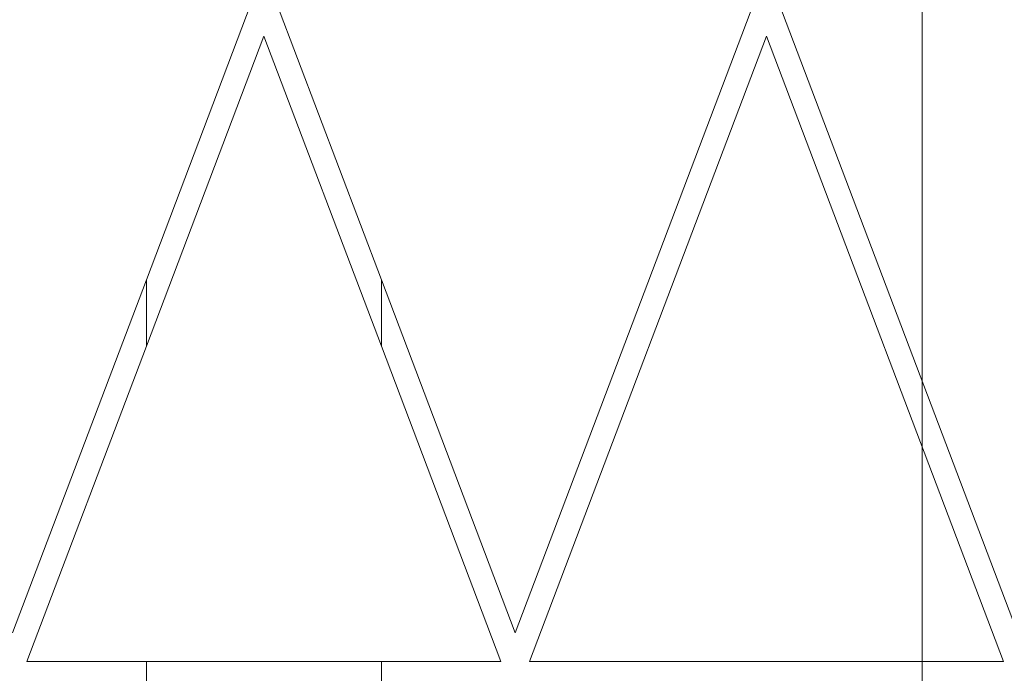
# Model space of a CAD drawing. Header units: millimetres. Extents: x -420 to 420, y -297 to 297.
# Tile 121 of 202: x 115 to 157, y -151 to -123. Entities that reach past the tile are written whole.
import ezdxf

# ---------------------------------------------------------------- set-up
doc = ezdxf.new("R2010")
doc.units = ezdxf.units.MM
doc.header["$MEASUREMENT"] = 0
doc.layers.add('layer 1', color=7, linetype='Continuous')

msp = doc.modelspace()

# ---------------------------------------------------------------- linework, layer by layer
at = {"layer": 'layer 1', "lineweight": 9}
for points in [[(153.5374, -160.0535), (153.5374, -160.0535), (153.5374, 52.7115), (153.5374, 52.7115)], [(120.5168, -133.7966), (120.5168, -133.7966), (124.9822, -122.009), (124.9822, -122.009)], [(130.517, -133.7966), (130.517, -133.7966), (126.0515, -122.009), (126.0515, -122.009)], [(146.3697, -122.009), (146.3697, -122.009), (136.2105, -148.8263), (136.2105, -148.8263)], [(158.0175, -149.9337), (158.0175, -149.9337), (147.4389, -122.009), (147.4389, -122.009)], [(125.5169, -123.4204), (125.5169, -123.4204), (120.5168, -136.6195), (120.5168, -136.6195)], [(130.517, -136.6195), (130.517, -136.6195), (125.5169, -123.4204), (125.5169, -123.4204)], [(146.9043, -123.4204), (146.9043, -123.4204), (136.8151, -150.0533), (136.8151, -150.0533)], [(156.9935, -150.0533), (156.9935, -150.0533), (146.9043, -123.4204), (146.9043, -123.4204)], [(120.5168, -133.7966), (120.5168, -133.7966), (114.8233, -148.8263), (114.8233, -148.8263)], [(120.5168, -133.7966), (120.5168, -133.7966), (120.5168, -136.6195), (120.5168, -136.6195)], [(130.517, -136.6195), (130.517, -136.6195), (130.517, -133.7966), (130.517, -133.7966)], [(136.2105, -148.8263), (136.2105, -148.8263), (130.517, -133.7966), (130.517, -133.7966)], [(120.5168, -136.6195), (120.5168, -136.6195), (115.4277, -150.0533), (115.4277, -150.0533)], [(135.606, -150.0533), (135.606, -150.0533), (130.517, -136.6195), (130.517, -136.6195)], [(120.5168, -150.0533), (120.5168, -150.0533), (115.4277, -150.0533), (115.4277, -150.0533)], [(120.5168, -150.0533), (120.5168, -150.0533), (120.5168, -151.0534), (120.5168, -151.0534)], [(130.517, -150.0533), (130.517, -150.0533), (120.5168, -150.0533), (120.5168, -150.0533)], [(130.517, -151.0534), (130.517, -151.0534), (130.517, -150.0533), (130.517, -150.0533)], [(135.606, -150.0533), (135.606, -150.0533), (130.517, -150.0533), (130.517, -150.0533)], [(156.9935, -150.0533), (156.9935, -150.0533), (136.8151, -150.0533), (136.8151, -150.0533)]]:
    msp.add_open_spline(points, degree=3, dxfattribs=at)

doc.saveas('drawing.dxf')
